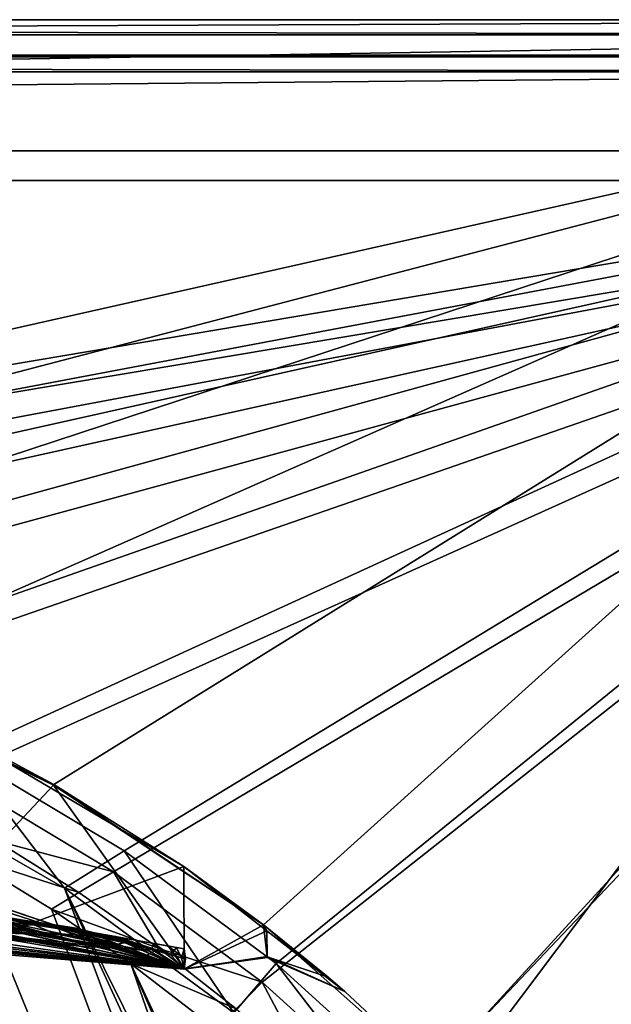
# Model space of a CAD drawing. Header units: metres. Extents: x -904 to 0, y -908 to 0.
# Tile 137 of 142: x -148 to -88, y -99 to 0. Entities that reach past the tile are written whole.
import ezdxf

# ---------------------------------------------------------------- set-up
doc = ezdxf.new("R2010")
doc.units = ezdxf.units.M

msp = doc.modelspace()

# ---------------------------------------------------------------- linework, layer by layer
at = {"layer": 'None'}
for points in [[(-885.9776, -3.567204, 2063.059814), (-239.308899, -51.564125, 2063.059814), (-25.973949, -3.563107, 2063.059814)], [(-885.9776, -3.567204, 2050.059814), (-25.973949, -3.563107, 2050.059814), (-885.977478, -3.567204, 176.059662)], [(-885.9776, -3.567204, 2063.059814), (-25.973949, -3.563107, 2063.059814), (-885.9776, -3.567204, 2050.059814)], [(-25.973949, -3.563107, 2063.059814), (-25.973949, -3.563107, 2050.059814), (-885.9776, -3.567204, 2050.059814)], [(-25.973949, -3.563107, 163.059692), (-239.308899, -51.564125, 163.059692), (-885.977478, -3.567204, 163.059692)], [(-885.977478, -3.567204, 163.059692), (-885.977478, -3.567204, 176.059662), (-25.973949, -3.563107, 163.059692)], [(-885.977478, -3.567204, 176.059662), (-25.973949, -3.563107, 176.059692), (-25.973949, -3.563107, 163.059692)], [(-885.977478, -3.567204, 176.059662), (-25.973949, -3.563107, 2050.059814), (-25.973949, -3.563107, 176.059692)], [(-239.308899, -51.564125, 2063.059814), (-215.251648, -53.093189, 2063.059814), (-25.973949, -3.563107, 2063.059814)], [(-215.251648, -53.093189, 163.059692), (-239.308899, -51.564125, 163.059692), (-25.973949, -3.563107, 163.059692)], [(-25.973949, -3.563107, 2063.059814), (-215.251648, -53.093189, 2063.059814), (-190.971451, -57.815437, 2063.059814)], [(-190.971451, -57.815437, 163.059692), (-215.251648, -53.093189, 163.059692), (-25.973949, -3.563107, 163.059692)], [(-190.971451, -57.815437, 2063.059814), (-167.104141, -65.81826, 2063.059814), (-25.973949, -3.563107, 2063.059814)], [(-25.973949, -3.563107, 163.059692), (-167.104141, -65.81826, 163.059692), (-190.971451, -57.815437, 163.059692)], [(-167.104141, -65.81826, 2063.059814), (-144.309021, -77.018692, 2063.059814), (-25.973949, -3.563107, 2063.059814)], [(-144.309021, -77.018692, 163.059692), (-167.104141, -65.81826, 163.059692), (-25.973949, -3.563107, 163.059692)], [(-25.973949, -3.563107, 2063.059814), (-144.309021, -77.018692, 2063.059814), (-123.211418, -91.159363, 2063.059814)], [(-123.211418, -91.159363, 163.059692), (-144.309021, -77.018692, 163.059692), (-25.973949, -3.563107, 163.059692)], [(-104.346909, -107.827393, 2063.059814), (-25.973949, -3.563107, 2063.059814), (-123.211418, -91.159363, 2063.059814)], [(-25.973949, -3.563107, 163.059692), (-104.346909, -107.827393, 163.059692), (-123.211418, -91.159363, 163.059692)], [(-49.976849, -131.562469, 2063.059814), (-25.973949, -3.563107, 2063.059814), (-104.346909, -107.827393, 2063.059814)], [(-49.976849, -131.562469, 163.059692), (-104.346909, -107.827393, 163.059692), (-25.973949, -3.563107, 163.059692)], [(-167.104141, -65.81826, 2063.059814), (-167.175781, -66.040283, 2045.251953), (-144.345444, -77.081032, 2048.267334)], [(-167.175781, -66.040283, 2045.251953), (-154.367523, -87.761108, 2044.5354), (-144.345444, -77.081032, 2048.267334)], [(-154.639725, -71.494949, 211.478424), (-167.104141, -65.81826, 163.059692), (-144.309021, -77.018692, 163.059692)], [(-144.309021, -77.018692, 2063.059814), (-167.104141, -65.81826, 2063.059814), (-144.345444, -77.081032, 2048.267334)], [(-154.639725, -71.494949, 211.478424), (-131.230621, -85.294716, 210.523682), (-154.010864, -93.775146, 215.342773)], [(-131.230621, -85.294716, 210.523682), (-154.639725, -71.494949, 211.478424), (-144.309021, -77.018692, 163.059692)], [(-222.123566, -77.534111, 1117.460449), (-131.953552, -93.43306, 1298.579712), (-237.404251, -74.837967, 1166.713623)], [(-131.953552, -93.43306, 1298.579712), (-215.860413, -78.641273, 1566.700684), (-237.404251, -74.837967, 1166.713623)], [(-154.367523, -87.761108, 2044.5354), (-131.175095, -95.603561, 2047.59082), (-144.345444, -77.081032, 2048.267334)], [(-144.309021, -77.018692, 2063.059814), (-144.345444, -77.081032, 2048.267334), (-123.210632, -91.161842, 2049.660156)], [(-144.345444, -77.081032, 2048.267334), (-131.175095, -95.603561, 2047.59082), (-123.210632, -91.161842, 2049.660156)], [(-131.230621, -85.294716, 210.523682), (-144.309021, -77.018692, 163.059692), (-123.211418, -91.159363, 163.059692)], [(-123.211418, -91.159363, 2063.059814), (-144.309021, -77.018692, 2063.059814), (-123.210632, -91.161842, 2049.660156)], [(-138.104462, -92.348518, 1141.831055), (-134.260559, -93.026283, 1220.174316), (-222.123566, -77.534111, 1117.460449)], [(-134.260559, -93.026283, 1220.174316), (-131.953552, -93.43306, 1298.579712), (-222.123566, -77.534111, 1117.460449)], [(-222.123566, -77.534111, 1117.460449), (-210.04483, -79.663857, 1067.298584), (-138.104462, -92.348518, 1141.831055)], [(-131.953552, -93.43306, 1298.579712), (-131.187531, -93.569298, 1377.014404), (-215.860413, -78.641273, 1566.700684)], [(-131.187531, -93.569298, 1377.014404), (-132.857086, -93.277313, 1434.769897), (-215.860413, -78.641273, 1566.700684)], [(-215.860413, -78.641273, 1566.700684), (-132.857086, -93.277313, 1434.769897), (-199.720413, -81.48719, 1585.03418)], [(-210.04483, -79.663857, 1067.298584), (-143.483582, -91.400063, 1063.581055), (-138.104462, -92.348518, 1141.831055)], [(-210.04483, -79.663857, 1067.298584), (-201.221863, -81.219543, 1016.442139), (-143.483582, -91.400063, 1063.581055)], [(-201.221863, -81.219543, 1016.442139), (-150.395615, -90.18132, 985.455322), (-143.483582, -91.400063, 1063.581055)], [(-132.857086, -93.277313, 1434.769897), (-189.796417, -83.237061, 1592.020264), (-199.720413, -81.48719, 1585.03418)], [(-132.857086, -93.277313, 1434.769897), (-137.861847, -92.401932, 1492.354004), (-189.796417, -83.237061, 1592.020264)], [(-137.861847, -92.401932, 1492.354004), (-178.273743, -85.268822, 1595.702393), (-189.796417, -83.237061, 1592.020264)], [(-178.273743, -85.268822, 1595.702393), (-137.861847, -92.401932, 1492.354004), (-166.195572, -87.398521, 1595.77417)], [(-154.010864, -93.775146, 215.342773), (-131.230621, -85.294716, 210.523682), (-131.184433, -95.628555, 212.34523)], [(-131.230621, -85.294716, 210.523682), (-122.864403, -91.777634, 210.699127), (-131.184433, -95.628555, 212.34523)], [(-122.864403, -91.777634, 210.699127), (-131.230621, -85.294716, 210.523682), (-123.211418, -91.159363, 163.059692)], [(-137.861847, -92.401932, 1492.354004), (-146.191803, -90.944878, 1549.592651), (-166.195572, -87.398521, 1595.77417)], [(-166.195572, -87.398521, 1595.77417), (-146.191803, -90.944878, 1549.592651), (-148.967987, -90.460037, 1564.750122)], [(-131.184433, -95.628555, 2029.881714), (-154.367523, -87.761108, 2044.5354), (-154.397125, -88.172989, 2026.881348)], [(-131.184433, -95.628555, 1963.174561), (-154.397125, -88.172989, 2026.881348), (-154.353348, -89.567993, 1960.369507)], [(-131.184433, -95.628555, 1963.174561), (-131.184433, -95.628555, 2029.881714), (-154.397125, -88.172989, 2026.881348)], [(-131.184433, -95.628555, 2029.881714), (-131.175095, -95.603561, 2047.59082), (-154.367523, -87.761108, 2044.5354)], [(-167.711395, -90.155792, 1785.691895), (-145.479614, -92.962074, 1731.310913), (-149.338531, -92.325928, 1788.275757)], [(-167.711395, -90.155792, 1785.691895), (-159.98671, -91.317276, 1729.60144), (-145.479614, -92.962074, 1731.310913)], [(-146.545547, -91.744247, 760.271118), (-151.576721, -90.374863, 833.88562), (-161.717575, -89.3004, 760.273132)], [(-150.633469, -91.071129, 710.141907), (-146.545547, -91.744247, 760.271118), (-161.717575, -89.3004, 760.273132)], [(-144.738235, -91.177261, 911.165649), (-151.765823, -89.925842, 909.299438), (-156.189499, -89.578979, 870.53595)], [(-144.738235, -91.177261, 911.165649), (-156.189499, -89.578979, 870.53595), (-151.576721, -90.374863, 833.88562)], [(-131.184433, -95.628555, 1905.526245), (-154.353348, -89.567993, 1960.369507), (-153.786957, -90.61039, 1902.893677)], [(-131.184433, -95.628555, 1905.526245), (-131.184433, -95.628555, 1963.174561), (-154.353348, -89.567993, 1960.369507)], [(-150.395615, -90.18132, 985.455322), (-152.517838, -89.807129, 964.449097), (-140.536987, -92.015556, 988.711853)], [(-140.536987, -92.015556, 988.711853), (-152.517838, -89.807129, 964.449097), (-144.738235, -91.177261, 911.165649)], [(-152.517838, -89.807129, 964.449097), (-151.765823, -89.925842, 909.299438), (-144.738235, -91.177261, 911.165649)], [(-143.483582, -91.400063, 1063.581055), (-150.395615, -90.18132, 985.455322), (-140.536987, -92.015556, 988.711853)], [(-154.351791, -91.386749, 1605.900391), (-148.955048, -90.939041, 1577.961426), (-146.322647, -91.159874, 1577.908936)], [(-146.322647, -91.159874, 1577.908936), (-150.982956, -91.410141, 1605.95874), (-154.351791, -91.386749, 1605.900391)], [(-153.786957, -90.61039, 1902.893677), (-152.112656, -91.531204, 1845.49939), (-131.184433, -95.628555, 1847.878052)], [(-131.184433, -95.628555, 1847.878052), (-131.184433, -95.628555, 1905.526245), (-153.786957, -90.61039, 1902.893677)], [(-141.263931, -92.543747, 835.80072), (-151.576721, -90.374863, 833.88562), (-146.545547, -91.744247, 760.271118)], [(-144.738235, -91.177261, 911.165649), (-151.576721, -90.374863, 833.88562), (-141.263931, -92.543747, 835.80072)], [(-151.353302, -91.175987, 660.359253), (-140.860321, -93.136772, 710.207153), (-150.633469, -91.071129, 710.141907)], [(-151.353302, -91.175987, 660.359253), (-151.344513, -92.246262, 632.689636), (-131.184433, -95.628555, 660.270996)], [(-131.184433, -95.628555, 660.270996), (-131.184433, -95.628555, 660.948853), (-151.353302, -91.175987, 660.359253)], [(-131.184433, -95.628555, 660.948853), (-140.860321, -93.136772, 710.207153), (-151.353302, -91.175987, 660.359253)], [(-144.247131, -92.038918, 1606.029175), (-150.982956, -91.410141, 1605.95874), (-146.322647, -91.159874, 1577.908936)], [(-140.860321, -93.136772, 710.207153), (-146.545547, -91.744247, 760.271118), (-150.633469, -91.071129, 710.141907)], [(-144.220932, -91.14135, 1549.498901), (-148.955048, -90.939041, 1577.961426), (-148.967987, -90.460037, 1564.750122)], [(-148.967987, -90.460037, 1564.750122), (-146.191803, -90.944878, 1549.592651), (-144.220932, -91.14135, 1549.498901)], [(-142.263931, -91.451225, 1549.405884), (-148.955048, -90.939041, 1577.961426), (-144.220932, -91.14135, 1549.498901)], [(-148.955048, -90.939041, 1577.961426), (-142.263931, -91.451225, 1549.405884), (-146.322647, -91.159874, 1577.908936)], [(-138.420319, -92.406631, 1549.223633), (-144.247131, -92.038918, 1606.029175), (-146.322647, -91.159874, 1577.908936)], [(-146.322647, -91.159874, 1577.908936), (-142.263931, -91.451225, 1549.405884), (-138.420319, -92.406631, 1549.223633)], [(-146.191803, -90.944878, 1549.592651), (-134.336365, -93.621185, 1491.947998), (-144.220932, -91.14135, 1549.498901)], [(-146.191803, -90.944878, 1549.592651), (-137.861847, -92.401932, 1492.354004), (-134.336365, -93.621185, 1491.947998)], [(-140.536987, -92.015556, 988.711853), (-144.738235, -91.177261, 911.165649), (-137.861816, -93.093033, 913.031494)], [(-137.861816, -93.093033, 913.031494), (-144.738235, -91.177261, 911.165649), (-141.263931, -92.543747, 835.80072)], [(-134.336365, -93.621185, 1491.947998), (-142.263931, -91.451225, 1549.405884), (-144.220932, -91.14135, 1549.498901)], [(-131.175095, -95.603561, 2047.59082), (-122.838837, -94.395142, 2049.164063), (-123.210632, -91.161842, 2049.660156)], [(-122.864403, -91.777634, 210.699127), (-123.211418, -91.159363, 163.059692), (-115.004478, -97.868225, 210.863968)], [(-123.211418, -91.159363, 163.059692), (-104.346909, -107.827393, 163.059692), (-115.004478, -97.868225, 210.863968)], [(-104.346909, -107.827393, 2063.059814), (-123.211418, -91.159363, 2063.059814), (-115.004478, -97.867767, 2049.735596)], [(-115.004478, -97.867767, 2049.735596), (-123.211418, -91.159363, 2063.059814), (-116.696625, -96.421234, 2049.746094)], [(-123.211418, -91.159363, 2063.059814), (-123.210632, -91.161842, 2049.660156), (-116.696625, -96.421234, 2049.746094)], [(-123.210632, -91.161842, 2049.660156), (-122.838837, -94.395142, 2049.164063), (-116.696625, -96.421234, 2049.746094)], [(-163.188751, -91.433891, 1675.840088), (-146.104187, -92.101479, 1623.984985), (-152.385422, -91.906219, 1676.974487)], [(-153.775848, -91.555901, 1623.734131), (-146.104187, -92.101479, 1623.984985), (-163.188751, -91.433891, 1675.840088)], [(-159.98671, -91.317276, 1729.60144), (-141.682175, -93.308601, 1677.82019), (-145.479614, -92.962074, 1731.310913)], [(-159.98671, -91.317276, 1729.60144), (-152.385422, -91.906219, 1676.974487), (-141.682175, -93.308601, 1677.82019)], [(-153.775848, -91.555901, 1623.734131), (-150.982956, -91.410141, 1605.95874), (-146.104187, -92.101479, 1623.984985)], [(-152.385422, -91.906219, 1676.974487), (-138.544769, -93.45829, 1624.148193), (-141.682175, -93.308601, 1677.82019)], [(-152.385422, -91.906219, 1676.974487), (-146.104187, -92.101479, 1623.984985), (-138.544769, -93.45829, 1624.148193)], [(-152.112656, -91.531204, 1845.49939), (-131.184433, -95.628555, 1790.229858), (-131.184433, -95.628555, 1847.878052)], [(-152.112656, -91.531204, 1845.49939), (-149.338531, -92.325928, 1788.275757), (-131.184433, -95.628555, 1790.229858)], [(-150.982956, -91.410141, 1605.95874), (-144.247131, -92.038918, 1606.029175), (-146.104187, -92.101479, 1623.984985)], [(-131.184433, -95.628555, 760.270996), (-141.263931, -92.543747, 835.80072), (-146.545547, -91.744247, 760.271118)], [(-131.184433, -95.628555, 760.270996), (-146.545547, -91.744247, 760.271118), (-140.860321, -93.136772, 710.207153)], [(-146.104187, -92.101479, 1623.984985), (-144.247131, -92.038918, 1606.029175), (-137.619873, -93.440063, 1606.06543)], [(-146.104187, -92.101479, 1623.984985), (-137.619873, -93.440063, 1606.06543), (-138.544769, -93.45829, 1624.148193)], [(-137.619873, -93.440063, 1606.06543), (-144.247131, -92.038918, 1606.029175), (-134.71199, -93.798393, 1549.04834)], [(-144.247131, -92.038918, 1606.029175), (-138.420319, -92.406631, 1549.223633), (-134.71199, -93.798393, 1549.04834)], [(-138.104462, -92.348518, 1141.831055), (-143.483582, -91.400063, 1063.581055), (-137.130829, -92.928688, 1066.307251)], [(-143.483582, -91.400063, 1063.581055), (-140.536987, -92.015556, 988.711853), (-137.130829, -92.928688, 1066.307251)], [(-138.420319, -92.406631, 1549.223633), (-142.263931, -91.451225, 1549.405884), (-134.336365, -93.621185, 1491.947998)], [(-137.130829, -92.928688, 1066.307251), (-140.536987, -92.015556, 988.711853), (-137.861816, -93.093033, 913.031494)], [(-122.864403, -91.777634, 210.699127), (-122.843559, -94.438148, 211.51857), (-131.184433, -95.628555, 212.34523)], [(-122.864403, -91.777634, 210.699127), (-115.004478, -97.868225, 210.863968), (-122.843559, -94.438148, 211.51857)], [(-151.344513, -92.246262, 632.689636), (-151.340363, -92.762642, 604.706604), (-131.184433, -95.628555, 660.270996)], [(-131.184433, -95.628555, 660.270996), (-151.340363, -92.762642, 604.706604), (-151.337936, -93.064079, 576.690918)], [(-151.336349, -93.261528, 548.66571), (-131.184433, -95.628555, 660.270996), (-151.337936, -93.064079, 576.690918)], [(-149.338531, -92.325928, 1788.275757), (-131.184433, -95.628555, 1732.581665), (-131.184433, -95.628555, 1790.229858)], [(-149.338531, -92.325928, 1788.275757), (-145.479614, -92.962074, 1731.310913), (-131.184433, -95.628555, 1732.581665)], [(-145.479614, -92.962074, 1731.310913), (-131.184433, -95.628555, 1678.406738), (-131.184433, -95.628555, 1732.581665)], [(-145.479614, -92.962074, 1731.310913), (-141.682175, -93.308601, 1677.82019), (-131.184433, -95.628555, 1678.406738)], [(-137.861816, -93.093033, 913.031494), (-141.263931, -92.543747, 835.80072), (-131.184433, -95.628555, 760.270996)], [(-131.184433, -95.628555, 660.948853), (-131.184433, -95.628555, 760.270996), (-140.860321, -93.136772, 710.207153)], [(-134.71199, -93.798393, 1549.04834), (-138.420319, -92.406631, 1549.223633), (-131.184753, -95.618683, 1491.550537)], [(-131.184753, -95.618683, 1491.550537), (-138.420319, -92.406631, 1549.223633), (-134.336365, -93.621185, 1491.947998)], [(-134.260559, -93.026283, 1220.174316), (-138.104462, -92.348518, 1141.831055), (-134.478607, -93.642632, 1143.946289)], [(-138.104462, -92.348518, 1141.831055), (-137.130829, -92.928688, 1066.307251), (-134.478607, -93.642632, 1143.946289)], [(-137.861847, -92.401932, 1492.354004), (-131.881989, -94.352684, 1434.519165), (-134.336365, -93.621185, 1491.947998)], [(-137.861847, -92.401932, 1492.354004), (-132.857086, -93.277313, 1434.769897), (-131.881989, -94.352684, 1434.519165)], [(-137.130829, -92.928688, 1066.307251), (-137.861816, -93.093033, 913.031494), (-131.182022, -95.627289, 1377.016602)], [(-131.182022, -95.627289, 1377.016602), (-137.861816, -93.093033, 913.031494), (-131.184433, -95.628555, 760.270996)], [(-134.478607, -93.642632, 1143.946289), (-137.130829, -92.928688, 1066.307251), (-131.182022, -95.627289, 1377.016602)], [(-132.581619, -94.162796, 1221.618164), (-134.260559, -93.026283, 1220.174316), (-134.478607, -93.642632, 1143.946289)], [(-131.953552, -93.43306, 1298.579712), (-134.260559, -93.026283, 1220.174316), (-132.581619, -94.162796, 1221.618164)], [(-154.010864, -93.775146, 215.342773), (-131.184433, -95.628555, 212.34523), (-151.33194, -93.810432, 324.41684)], [(-131.184433, -95.628555, 660.270996), (-151.336349, -93.261528, 548.66571), (-151.334396, -93.504417, 492.606812)], [(-131.184433, -95.628555, 660.270996), (-151.334396, -93.504417, 492.606812), (-151.333237, -93.648094, 436.544342)], [(-131.184433, -95.628555, 212.34523), (-151.333237, -93.648094, 436.544342), (-151.33194, -93.810432, 324.41684)], [(-131.184433, -95.628555, 212.34523), (-131.184433, -95.628555, 660.270996), (-151.333237, -93.648094, 436.544342)], [(-141.682175, -93.308601, 1677.82019), (-131.184433, -95.628555, 1624.231934), (-131.184433, -95.628555, 1678.406738)], [(-141.682175, -93.308601, 1677.82019), (-138.544769, -93.45829, 1624.148193), (-131.184433, -95.628555, 1624.231934)], [(-138.544769, -93.45829, 1624.148193), (-137.619873, -93.440063, 1606.06543), (-131.196045, -95.594864, 1605.931885)], [(-138.544769, -93.45829, 1624.148193), (-131.196045, -95.594864, 1605.931885), (-131.184433, -95.628555, 1624.231934)], [(-131.196045, -95.594864, 1605.931885), (-137.619873, -93.440063, 1606.06543), (-131.188202, -95.608032, 1548.882202)], [(-137.619873, -93.440063, 1606.06543), (-134.71199, -93.798393, 1549.04834), (-131.188202, -95.608032, 1548.882202)], [(-131.188202, -95.608032, 1548.882202), (-134.71199, -93.798393, 1549.04834), (-131.184753, -95.618683, 1491.550537)], [(-131.182022, -95.627289, 1377.016602), (-132.581619, -94.162796, 1221.618164), (-134.478607, -93.642632, 1143.946289)], [(-134.336365, -93.621185, 1491.947998), (-131.881989, -94.352684, 1434.519165), (-131.182678, -95.625114, 1434.270142)], [(-131.182678, -95.625114, 1434.270142), (-131.184753, -95.618683, 1491.550537), (-134.336365, -93.621185, 1491.947998)], [(-132.857086, -93.277313, 1434.769897), (-131.065643, -94.597977, 1377.012329), (-131.881989, -94.352684, 1434.519165)], [(-132.857086, -93.277313, 1434.769897), (-131.187531, -93.569298, 1377.014404), (-131.065643, -94.597977, 1377.012329)], [(-131.455444, -94.491325, 1299.312378), (-131.953552, -93.43306, 1298.579712), (-132.581619, -94.162796, 1221.618164)], [(-131.455444, -94.491325, 1299.312378), (-132.581619, -94.162796, 1221.618164), (-131.182022, -95.627289, 1377.016602)], [(-131.187531, -93.569298, 1377.014404), (-131.953552, -93.43306, 1298.579712), (-131.455444, -94.491325, 1299.312378)], [(-131.065643, -94.597977, 1377.012329), (-131.187531, -93.569298, 1377.014404), (-131.455444, -94.491325, 1299.312378)], [(-131.881989, -94.352684, 1434.519165), (-131.182022, -95.627289, 1377.016602), (-131.182678, -95.625114, 1434.270142)], [(-131.881989, -94.352684, 1434.519165), (-131.065643, -94.597977, 1377.012329), (-131.182022, -95.627289, 1377.016602)], [(-131.065643, -94.597977, 1377.012329), (-131.455444, -94.491325, 1299.312378), (-131.182022, -95.627289, 1377.016602)], [(-122.838837, -94.395142, 2049.164063), (-131.184433, -95.628555, 1624.231934), (-131.196045, -95.594864, 1605.931885)], [(-131.196045, -95.594864, 1605.931885), (-131.188202, -95.608032, 1548.882202), (-122.838837, -94.395142, 2049.164063)], [(-131.188202, -95.608032, 1548.882202), (-131.184753, -95.618683, 1491.550537), (-122.838837, -94.395142, 2049.164063)], [(-122.838837, -94.395142, 2049.164063), (-131.184753, -95.618683, 1491.550537), (-131.182678, -95.625114, 1434.270142)], [(-122.843559, -94.438148, 211.51857), (-122.831009, -94.344505, 660.919006), (-131.184433, -95.628555, 212.34523)], [(-122.831009, -94.344505, 660.919006), (-131.184433, -95.628555, 660.270996), (-131.184433, -95.628555, 212.34523)], [(-122.831009, -94.344505, 660.919006), (-131.184433, -95.628555, 660.948853), (-131.184433, -95.628555, 660.270996)], [(-122.831009, -94.344505, 660.919006), (-131.182022, -95.627289, 1377.016602), (-131.184433, -95.628555, 760.270996)], [(-131.184433, -95.628555, 760.270996), (-131.184433, -95.628555, 660.948853), (-122.831009, -94.344505, 660.919006)], [(-131.175095, -95.603561, 2047.59082), (-131.184433, -95.628555, 2029.881714), (-122.838837, -94.395142, 2049.164063)], [(-131.184433, -95.628555, 2029.881714), (-131.184433, -95.628555, 1963.174561), (-122.838837, -94.395142, 2049.164063)], [(-122.838837, -94.395142, 2049.164063), (-131.184433, -95.628555, 1963.174561), (-131.184433, -95.628555, 1905.526245)], [(-131.184433, -95.628555, 1905.526245), (-131.184433, -95.628555, 1847.878052), (-122.838837, -94.395142, 2049.164063)], [(-131.184433, -95.628555, 1847.878052), (-131.184433, -95.628555, 1790.229858), (-122.838837, -94.395142, 2049.164063)], [(-122.838837, -94.395142, 2049.164063), (-131.184433, -95.628555, 1790.229858), (-131.184433, -95.628555, 1732.581665)], [(-131.184433, -95.628555, 1732.581665), (-131.184433, -95.628555, 1678.406738), (-122.838837, -94.395142, 2049.164063)], [(-131.184433, -95.628555, 1678.406738), (-131.184433, -95.628555, 1624.231934), (-122.838837, -94.395142, 2049.164063)], [(-131.182678, -95.625114, 1434.270142), (-131.182022, -95.627289, 1377.016602), (-122.838837, -94.395142, 2049.164063)], [(-122.838837, -94.395142, 2049.164063), (-131.182022, -95.627289, 1377.016602), (-122.831009, -94.344505, 660.919006)], [(-115.004478, -97.868225, 660.948853), (-122.831009, -94.344505, 660.919006), (-122.843559, -94.438148, 211.51857)], [(-115.004478, -97.868225, 210.863968), (-115.004478, -97.868225, 660.948853), (-122.843559, -94.438148, 211.51857)], [(-115.004478, -97.868225, 660.948853), (-122.838837, -94.395142, 2049.164063), (-122.831009, -94.344505, 660.919006)], [(-116.696625, -96.421234, 2049.746094), (-122.838837, -94.395142, 2049.164063), (-115.004478, -97.868225, 660.948853)], [(-115.004478, -97.867767, 2049.735596), (-116.696625, -96.421234, 2049.746094), (-115.004478, -97.868225, 660.948853)], [(-115.004478, -97.868225, 660.948853), (-104.346909, -107.827393, 2063.059814), (-115.004478, -97.867767, 2049.735596)], [(-115.004478, -97.868225, 210.863968), (-104.346909, -107.827393, 163.059692), (-115.004478, -97.868225, 660.948853)], [(-104.346909, -107.827393, 163.059692), (-104.346909, -107.827393, 2063.059814), (-115.004478, -97.868225, 660.948853)]]:
    msp.add_3dface(points, dxfattribs=at)
at = {"layer": 'None012311'}
for points in [[(0, 0), (-900.269531, -3.735142), (-904.0047, 0)], [(0, 0), (-904.0047, 0), (-1.527202, -1.527202, 175)], [(-904.0047, 0), (-902.477478, -1.527202, 175), (-1.527202, -1.527202, 175)], [(-3.735142, -3.735142), (-900.269531, -3.735142), (0, 0)], [(-902.477478, -1.527202, 175), (-882.848145, -16.196362, 175), (-1.527202, -1.527202, 175)], [(-882.848145, -16.196362, 175), (-21.156561, -16.196362, 175), (-1.527202, -1.527202, 175)], [(-898.768494, -5.236164, 172), (-900.269531, -3.735142), (-5.236164, -5.236164, 172)], [(-900.269531, -3.735142), (-3.735142, -3.735142), (-5.236164, -5.236164, 172)], [(-5.236164, -5.236164, 172), (-882.848145, -13.196362, 172), (-898.768494, -5.236164, 172)], [(-21.156561, -13.196362, 172), (-882.848145, -13.196362, 172), (-5.236164, -5.236164, 172)], [(-21.156561, -13.196362, 160.059708), (-245.037064, -51.013153, 160.059708), (-882.848145, -13.196362, 160.059708)], [(-21.156561, -13.196362, 160.059708), (-882.848145, -13.196362, 160.059708), (-21.156561, -13.196362, 172)], [(-882.848145, -13.196362, 160.059708), (-882.848145, -13.196362, 172), (-21.156561, -13.196362, 172)], [(-226.018829, -51.947491, 160.059708), (-245.037064, -51.013153, 160.059708), (-21.156561, -13.196362, 160.059708)], [(-207.183762, -54.74144, 160.059708), (-226.018829, -51.947491, 160.059708), (-21.156561, -13.196362, 160.059708)], [(-188.713242, -59.368092, 160.059708), (-207.183762, -54.74144, 160.059708), (-21.156561, -13.196362, 160.059708)], [(-21.156561, -13.196362, 160.059708), (-170.785156, -65.78289, 160.059708), (-188.713242, -59.368092, 160.059708)], [(-153.572159, -73.924057, 160.059708), (-170.785156, -65.78289, 160.059708), (-21.156561, -13.196362, 160.059708)], [(-137.240005, -83.713196, 160.059708), (-153.572159, -73.924057, 160.059708), (-21.156561, -13.196362, 160.059708)], [(-21.156561, -13.196362, 160.059708), (-121.946014, -95.056015, 160.059708), (-137.240005, -83.713196, 160.059708)], [(-107.837448, -107.843292, 160.059708), (-121.946014, -95.056015, 160.059708), (-21.156561, -13.196362, 160.059708)], [(-95.050194, -121.951881, 160.059708), (-107.837448, -107.843292, 160.059708), (-21.156561, -13.196362, 160.059708)], [(-21.156561, -13.196362, 160.059708), (-13.196362, -21.156561, 160.059708), (-95.050194, -121.951881, 160.059708)], [(-882.848145, -16.196362, 163.059708), (-21.156561, -16.196362, 163.059708), (-882.848145, -16.196362, 175)], [(-21.156561, -16.196362, 163.059708), (-21.156561, -16.196362, 175), (-882.848145, -16.196362, 175)], [(-882.848145, -16.196362, 163.059708), (-243.739731, -53.519718, 163.059708), (-21.156561, -16.196362, 163.059708)], [(-243.739731, -53.519718, 163.059708), (-225.130417, -54.530151, 163.059708), (-21.156561, -16.196362, 163.059708)], [(-21.156561, -16.196362, 163.059708), (-225.130417, -54.530151, 163.059708), (-206.706619, -57.339294, 163.059708)], [(-206.706619, -57.339294, 163.059708), (-188.642395, -61.923023, 163.059708), (-21.156561, -16.196362, 163.059708)], [(-188.642395, -61.923023, 163.059708), (-171.109131, -68.240479, 163.059708), (-21.156561, -16.196362, 163.059708)], [(-21.156561, -16.196362, 163.059708), (-171.109131, -68.240479, 163.059708), (-154.273712, -76.233841, 163.059708)], [(-154.273712, -76.233841, 163.059708), (-138.296814, -85.828796, 163.059708), (-21.156561, -16.196362, 163.059708)], [(-138.296814, -85.828796, 163.059708), (-123.331085, -96.93515, 163.059708), (-21.156561, -16.196362, 163.059708)], [(-21.156561, -16.196362, 163.059708), (-123.331085, -96.93515, 163.059708), (-109.519485, -109.447701, 163.059708)], [(-109.519485, -109.447701, 163.059708), (-96.99382, -123.247398, 163.059708), (-21.156561, -16.196362, 163.059708)], [(-21.156561, -16.196362, 163.059708), (-96.99382, -123.247398, 163.059708), (-16.196362, -21.156561, 163.059708)], [(-16.196362, -21.156561, 163.059708), (-96.99382, -123.247398, 163.059708), (-85.873306, -138.202621, 163.059708)], [(-13.196362, -21.156561, 160.059708), (-83.707397, -137.245895, 160.059708), (-95.050194, -121.951881, 160.059708)], [(-264.332214, -57.531643, 123.974747), (-243.170029, -56.729248, 123.995758), (-63.008152, -302.295593, 117.565376)], [(-63.008152, -302.295593, 117.565376), (-243.170029, -56.729248, 123.995758), (-222.050903, -58.298695, 123.954659)], [(-297.830109, -60.486073, 123.897385), (-264.332214, -57.531643, 123.974747), (-63.008152, -302.295593, 117.565376)], [(-222.050903, -58.298695, 123.954659), (-201.240021, -62.22023, 123.851974), (-63.008152, -302.295593, 117.565376)], [(-242.291733, -59.376686, 126.92746), (-262.718689, -60.035652, 126.910202), (-65.261642, -300.990356, 120.600586)], [(-65.261642, -300.990356, 120.600586), (-221.537735, -60.995937, 126.885056), (-242.291733, -59.376686, 126.92746)], [(-63.008152, -302.295593, 117.565376), (-331.364288, -63.040817, 123.830482), (-297.830109, -60.486073, 123.897385)], [(-262.718689, -60.035652, 126.910202), (-296.668427, -62.81105, 126.837532), (-65.261642, -300.990356, 120.600586)], [(-201.261032, -64.869583, 126.783623), (-221.537735, -60.995937, 126.885056), (-65.261642, -300.990356, 120.600586)], [(-201.240021, -62.22023, 123.851974), (-180.998627, -68.444519, 123.68898), (-63.008152, -302.295593, 117.565376)], [(-398.51358, -66.948952, 123.728142), (-331.364288, -63.040817, 123.830482), (-63.008152, -302.295593, 117.565376)], [(-65.261642, -300.990356, 120.600586), (-296.668427, -62.81105, 126.837532), (-330.762848, -65.236298, 126.774025)], [(-399.362701, -68.982285, 126.675926), (-65.261642, -300.990356, 120.600586), (-330.762848, -65.236298, 126.774025)], [(-181.641327, -70.920166, 126.625183), (-201.261032, -64.869583, 126.783623), (-65.261642, -300.990356, 120.600586)], [(-465.701691, -69.252586, 123.667824), (-398.51358, -66.948952, 123.728142), (-69.298546, -367.238312, 115.864792)], [(-398.51358, -66.948952, 123.728142), (-66.409767, -334.739563, 116.715805), (-69.298546, -367.238312, 115.864792)], [(-66.409767, -334.739563, 116.715805), (-398.51358, -66.948952, 123.728142), (-63.008152, -302.295593, 117.565376)], [(-71.333969, -367.13382, 118.868553), (-399.362701, -68.982285, 126.675926), (-465.757965, -71.129059, 126.619713)], [(-452.00235, -701.143799, 107.12117), (-465.701691, -69.252586, 123.667824), (-71.672775, -399.771973, 115.012871)], [(-465.701691, -69.252586, 123.667824), (-69.298546, -367.238312, 115.864792), (-71.672775, -399.771973, 115.012871)], [(-71.333969, -367.13382, 118.868553), (-68.556686, -334.277802, 119.72892), (-399.362701, -68.982285, 126.675926)], [(-68.556686, -334.277802, 119.72892), (-65.261642, -300.990356, 120.600586), (-399.362701, -68.982285, 126.675926)], [(-63.008152, -302.295593, 117.565376), (-180.998627, -68.444519, 123.68898), (-161.580826, -76.893288, 123.467743)], [(-73.59713, -399.498657, 118.021057), (-465.757965, -71.129059, 126.619713), (-452.00235, -703.006531, 110.073418)], [(-73.59713, -399.498657, 118.021057), (-71.333969, -367.13382, 118.868553), (-465.757965, -71.129059, 126.619713)], [(-65.261642, -300.990356, 120.600586), (-171.608429, -74.965912, 126.519241), (-181.641327, -70.920166, 126.625183)], [(-143.23024, -87.460297, 123.19104), (-161.580826, -76.893288, 123.467743), (-153.572159, -73.924057, 160.059708)], [(-137.240005, -83.713196, 160.059708), (-143.23024, -87.460297, 123.19104), (-153.572159, -73.924057, 160.059708)], [(-162.537094, -79.228813, 126.407616), (-171.608429, -74.965912, 126.519241), (-65.261642, -300.990356, 120.600586)], [(-138.296814, -85.828796, 163.059708), (-154.273712, -76.233841, 163.059708), (-150.127853, -82.706894, 144.681641)], [(-161.580826, -76.893288, 123.467743), (-143.23024, -87.460297, 123.19104), (-63.008152, -302.295593, 117.565376)], [(-153.423279, -84.138039, 126.27906), (-162.537094, -79.228813, 126.407616), (-65.261642, -300.990356, 120.600586)], [(-141.783813, -87.915649, 144.612381), (-150.127853, -82.706894, 144.681641), (-153.423279, -84.138039, 126.27906)], [(-138.296814, -85.828796, 163.059708), (-150.127853, -82.706894, 144.681641), (-141.783813, -87.915649, 144.612381)], [(-65.261642, -300.990356, 120.600586), (-144.563904, -89.568611, 126.136856), (-153.423279, -84.138039, 126.27906)], [(-153.423279, -84.138039, 126.27906), (-144.563904, -89.568611, 126.136856), (-141.783813, -87.915649, 144.612381)], [(-126.177071, -100.012726, 122.862343), (-143.23024, -87.460297, 123.19104), (-137.240005, -83.713196, 160.059708)], [(-121.946014, -95.056015, 160.059708), (-126.177071, -100.012726, 122.862343), (-137.240005, -83.713196, 160.059708)], [(-133.71553, -93.552193, 144.5383), (-138.296814, -85.828796, 163.059708), (-141.783813, -87.915649, 144.612381)], [(-123.331085, -96.93515, 163.059708), (-138.296814, -85.828796, 163.059708), (-133.71553, -93.552193, 144.5383)], [(-144.563904, -89.568611, 126.136856), (-133.71553, -93.552193, 144.5383), (-141.783813, -87.915649, 144.612381)], [(-143.23024, -87.460297, 123.19104), (-59.095226, -269.917725, 118.413223), (-63.008152, -302.295593, 117.565376)], [(-59.095226, -269.917725, 118.413223), (-143.23024, -87.460297, 123.19104), (-58.036373, -259.381531, 118.689117)], [(-143.23024, -87.460297, 123.19104), (-126.177071, -100.012726, 122.862343), (-58.036373, -259.381531, 118.689117)], [(-136.558075, -95.093575, 125.99218), (-144.563904, -89.568611, 126.136856), (-65.261642, -300.990356, 120.600586)], [(-144.563904, -89.568611, 126.136856), (-136.558075, -95.093575, 125.99218), (-133.71553, -93.552193, 144.5383)], [(-136.558075, -95.093575, 125.99218), (-125.948044, -99.602119, 144.459763), (-133.71553, -93.552193, 144.5383)], [(-125.948044, -99.602119, 144.459763), (-123.331085, -96.93515, 163.059708), (-133.71553, -93.552193, 144.5383)], [(-61.531395, -267.970581, 121.46524), (-136.558075, -95.093575, 125.99218), (-65.261642, -300.990356, 120.600586)], [(-61.531395, -267.970581, 121.46524), (-60.591732, -257.774933, 121.732216), (-136.558075, -95.093575, 125.99218)], [(-60.591732, -257.774933, 121.732216), (-128.588287, -101.245392, 125.831093), (-136.558075, -95.093575, 125.99218)], [(-125.948044, -99.602119, 144.459763), (-136.558075, -95.093575, 125.99218), (-128.588287, -101.245392, 125.831093)], [(-109.47197, -111.202881, 141.212051), (-126.177071, -100.012726, 122.862343), (-121.946014, -95.056015, 160.059708)], [(-107.837448, -107.843292, 160.059708), (-109.47197, -111.202881, 141.212051), (-121.946014, -95.056015, 160.059708)], [(-123.331085, -96.93515, 163.059708), (-125.948044, -99.602119, 144.459763), (-118.506424, -106.051003, 144.377167)], [(-109.519485, -109.447701, 163.059708), (-123.331085, -96.93515, 163.059708), (-118.506424, -106.051003, 144.377167)]]:
    msp.add_3dface(points, dxfattribs=at)

doc.saveas('drawing.dxf')
